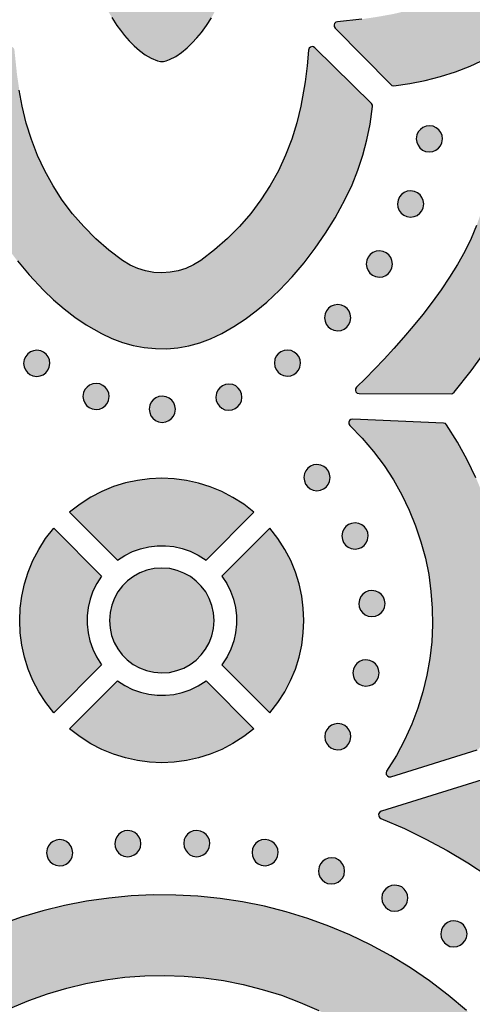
# Model space of a CAD drawing. Header units: millimetres. Extents: x -575 to 893, y -1168 to -690.
# Tile 51 of 72: x 469 to 528, y -1074 to -947. Entities that reach past the tile are written whole.
import ezdxf

# ---------------------------------------------------------------- set-up
doc = ezdxf.new("R2010")
doc.units = ezdxf.units.MM
doc.layers.add('pattern', color=7, linetype='Continuous', true_color=0x000000)

msp = doc.modelspace()

# ---------------------------------------------------------------- hatches: boundary and pattern name
at = {"layer": 'pattern'}
for points in [[(529.45, -904.51), (527.57, -903.62), (525.68, -902.86), (523.76, -902.22), (521.81, -901.71), (519.81, -901.31), (517.52, -901), (517.33, -901.01), (517.13, -901.14), (509.95, -908.4), (509.84, -908.58), (509.82, -908.79), (509.88, -908.98), (510.01, -909.13), (510.26, -909.21), (512.31, -909.42), (514.34, -909.68), (517.47, -910.22), (519.63, -910.73), (521.74, -911.38), (523.79, -912.18), (525.78, -913.11), (527.69, -914.17), (529.53, -915.36), (531.28, -916.68), (532.94, -918.12), (534.5, -919.67), (535.96, -921.33), (537.32, -923.12), (537.89, -924.05), (538.34, -925.03), (538.66, -926.04), (538.85, -927.07), (538.92, -928.12), (538.86, -929.17), (538.67, -930.21), (538.37, -931.22), (537.93, -932.2), (537.32, -933.2), (535.98, -934.97), (534.52, -936.64), (532.96, -938.19), (531.3, -939.63), (529.55, -940.94), (527.72, -942.14), (525.81, -943.2), (523.82, -944.14), (521.77, -944.93), (519.66, -945.59), (517.47, -946.11), (515.44, -946.47), (513.41, -946.78), (510.26, -947.11), (510.05, -947.18), (509.9, -947.32), (509.82, -947.5), (509.83, -947.7), (509.95, -947.93), (517.13, -955.19), (517.27, -955.29), (517.52, -955.33), (519.58, -955.06), (521.58, -954.67), (523.54, -954.17), (525.47, -953.54), (527.36, -952.8), (529.45, -951.82), (531.56, -950.68), (533.58, -949.46), (535.52, -948.14), (537.39, -946.73), (539.19, -945.21), (541.15, -943.36), (542.38, -942.06), (543.53, -940.72), (544.6, -939.31), (545.59, -937.85), (546.72, -935.91), (547.37, -934.58), (547.89, -933.21), (548.28, -931.81), (548.54, -930.38), (548.67, -928.95), (548.68, -927.5), (548.55, -926.06), (548.3, -924.64), (547.92, -923.23), (547.42, -921.86), (546.72, -920.41), (545.83, -918.86), (544.86, -917.38), (543.81, -915.96), (542.69, -914.6), (541.15, -912.96), (539.41, -911.32), (537.62, -909.79), (535.76, -908.36), (533.83, -907.03), (531.82, -905.79)], [(488.15, -939.68), (487.9, -939.86), (487.64, -939.91), (487.33, -939.82), (487.1, -939.67), (486.92, -939.48), (486.68, -939.23), (485.45, -937.98), (484.21, -936.72), (483.59, -936.1), (483.46, -935.95), (483.33, -935.8), (483.19, -935.66), (482.93, -935.52), (482.7, -935.53), (482.47, -935.65), (482.25, -935.83), (482.07, -936.02), (481.93, -936.16), (481.03, -937.06), (480.14, -937.94), (480, -938.07), (479.87, -938.19), (479.74, -938.42), (479.55, -939.26), (479.48, -940.11), (479.48, -941.04), (479.56, -942.07), (479.73, -943.04), (479.99, -943.97), (480.32, -944.86), (480.73, -945.72), (481.21, -946.57), (481.86, -947.57), (482.32, -948.2), (482.85, -948.88), (483.44, -949.55), (484.09, -950.21), (484.78, -950.82), (485.51, -951.37), (486.27, -951.81), (487.08, -952.13), (487.47, -952.21), (487.84, -952.2), (488.2, -952.13), (488.65, -951.97), (489.43, -951.58), (490.18, -951.07), (490.9, -950.48), (491.56, -949.83), (492.17, -949.17), (492.74, -948.48), (493.41, -947.57), (494.04, -946.59), (494.59, -945.56), (495.07, -944.49), (495.43, -943.38), (495.69, -942.17), (495.79, -941.15), (495.77, -939.92), (495.61, -938.8), (495.57, -938.54), (495.47, -938.29), (495.29, -938.07), (495.09, -937.87), (494.74, -937.55), (493.25, -936.07), (493.03, -935.85), (492.85, -935.67), (492.68, -935.55), (492.52, -935.5), (492.35, -935.54), (492.15, -935.66), (491.86, -935.92), (490.62, -937.17)], [(472.41, -981.64), (473.71, -982.88), (475.06, -984.03), (476.46, -985.09), (477.92, -986.08), (479.86, -987.22), (481.19, -987.86), (482.56, -988.38), (483.96, -988.77), (485.39, -989.03), (486.82, -989.16), (488.27, -989.17), (489.71, -989.05), (491.13, -988.8), (492.54, -988.42), (493.91, -987.91), (495.36, -987.22), (496.91, -986.32), (498.39, -985.35), (499.81, -984.3), (501.17, -983.18), (502.81, -981.64), (504.45, -979.91), (505.98, -978.11), (507.41, -976.25), (508.74, -974.32), (509.98, -972.32), (511.26, -969.95), (512.15, -968.07), (512.91, -966.18), (513.55, -964.26), (514.06, -962.3), (514.46, -960.3), (514.77, -958.01), (514.76, -957.83), (514.63, -957.62), (507.37, -950.45), (507.19, -950.33), (506.99, -950.31), (506.8, -950.37), (506.64, -950.51), (506.55, -950.75), (506.36, -952.79), (506.09, -954.83), (505.55, -957.96), (505.04, -960.12), (504.39, -962.23), (503.59, -964.29), (502.66, -966.27), (501.6, -968.19), (500.4, -970.02), (499.09, -971.78), (497.65, -973.44), (496.1, -975), (494.44, -976.45), (492.65, -977.81), (491.72, -978.39), (490.74, -978.83), (489.73, -979.15), (488.7, -979.34), (487.65, -979.41), (486.6, -979.35), (485.56, -979.17), (484.55, -978.86), (483.57, -978.42), (482.57, -977.81), (480.8, -976.47), (479.13, -975.02), (477.58, -973.46), (476.14, -971.8), (474.83, -970.05), (473.63, -968.21), (472.57, -966.3), (471.63, -964.31), (470.84, -962.26), (470.18, -960.15), (469.66, -957.96), (469.29, -955.92), (468.99, -953.87), (468.66, -950.75), (468.6, -950.54), (468.46, -950.39), (468.27, -950.32), (468.07, -950.32), (467.84, -950.45), (460.58, -957.62), (460.48, -957.76), (460.44, -958.01), (460.72, -960.07), (461.1, -962.08), (461.6, -964.04), (462.23, -965.96), (462.97, -967.86), (463.95, -969.95), (465.09, -972.05), (466.31, -974.07), (467.63, -976.01), (469.04, -977.88), (470.56, -979.68)], [(524.93, -994.95), (525.1, -994.92), (525.3, -994.77), (527.47, -992.03), (529.5, -989.22), (531.41, -986.35), (533.19, -983.39), (534.85, -980.35), (536.45, -977.1), (536.48, -977.03), (536.68, -976.87), (539.82, -975.33), (542.86, -973.67), (545.82, -971.9), (548.7, -970), (551.51, -967.97), (554.36, -965.73), (554.47, -965.6), (554.53, -965.36), (554.53, -953.48), (554.48, -953.26), (554.34, -953.1), (554.14, -953.01), (553.93, -953.02), (553.71, -953.15), (552.59, -954.27), (551.39, -955.46), (550.11, -956.68), (548.77, -957.92), (547.36, -959.18), (545.89, -960.43), (544.37, -961.66), (542.81, -962.86), (541.22, -964.02), (539.59, -965.11), (537.94, -966.13), (536.28, -967.06), (534.61, -967.89), (532.93, -968.6), (531.26, -969.18), (529.57, -969.62), (529.41, -969.67), (529.3, -969.76), (529.2, -969.99), (528.77, -971.65), (528.19, -973.32), (527.48, -974.99), (526.66, -976.66), (525.73, -978.33), (524.71, -979.98), (523.61, -981.6), (522.46, -983.2), (521.26, -984.76), (520.03, -986.28), (518.77, -987.74), (517.52, -989.15), (516.27, -990.5), (515.05, -991.78), (513.87, -992.98), (512.72, -994.12), (512.59, -994.31), (512.58, -994.53), (512.65, -994.73), (512.8, -994.88), (513.05, -994.94)], [(523.79, -962.17), (523.73, -961.73), (523.57, -961.34), (523.32, -961), (522.99, -960.74), (522.6, -960.56), (522.1, -960.49), (521.67, -960.54), (521.27, -960.7), (520.94, -960.96), (520.67, -961.28), (520.5, -961.67), (520.42, -962.17), (520.48, -962.61), (520.64, -963), (520.89, -963.34), (521.22, -963.61), (521.61, -963.78), (522.1, -963.86), (522.54, -963.8), (522.94, -963.64), (523.28, -963.39), (523.54, -963.06), (523.72, -962.67)], [(521.37, -970.54), (521.32, -970.1), (521.15, -969.71), (520.9, -969.37), (520.58, -969.1), (520.19, -968.93), (519.69, -968.85), (519.25, -968.91), (518.86, -969.07), (518.52, -969.32), (518.26, -969.65), (518.08, -970.04), (518.01, -970.54), (518.06, -970.98), (518.22, -971.37), (518.48, -971.71), (518.8, -971.97), (519.19, -972.15), (519.69, -972.23), (520.13, -972.17), (520.52, -972.01), (520.86, -971.75), (521.12, -971.43), (521.3, -971.04)], [(517.35, -978.27), (517.29, -977.83), (517.13, -977.44), (516.88, -977.1), (516.55, -976.84), (516.16, -976.66), (515.66, -976.59), (515.23, -976.64), (514.83, -976.81), (514.49, -977.06), (514.23, -977.39), (514.05, -977.77), (513.98, -978.27), (514.04, -978.71), (514.2, -979.11), (514.45, -979.44), (514.78, -979.71), (515.16, -979.88), (515.66, -979.96), (516.1, -979.9), (516.5, -979.74), (516.83, -979.49), (517.1, -979.16), (517.27, -978.77)], [(511.98, -985.18), (511.92, -984.74), (511.76, -984.35), (511.51, -984.01), (511.18, -983.75), (510.8, -983.57), (510.3, -983.5), (509.86, -983.55), (509.46, -983.71), (509.13, -983.97), (508.86, -984.29), (508.69, -984.68), (508.61, -985.18), (508.67, -985.62), (508.83, -986.01), (509.08, -986.35), (509.41, -986.61), (509.8, -986.79), (510.3, -986.87), (510.73, -986.81), (511.13, -986.65), (511.47, -986.4), (511.73, -986.07), (511.91, -985.68)], [(473.22, -991.05), (473.17, -990.61), (473, -990.21), (472.75, -989.88), (472.42, -989.61), (472.04, -989.44), (471.54, -989.36), (471.1, -989.42), (470.71, -989.58), (470.37, -989.83), (470.11, -990.16), (469.93, -990.54), (469.85, -991.05), (469.91, -991.48), (470.07, -991.88), (470.33, -992.21), (470.65, -992.48), (471.04, -992.66), (471.54, -992.73), (471.97, -992.67), (472.37, -992.51), (472.71, -992.26), (472.97, -991.93), (473.15, -991.55)], [(505.51, -991.02), (505.45, -990.58), (505.29, -990.19), (505.04, -989.85), (504.71, -989.59), (504.32, -989.41), (503.82, -989.34), (503.39, -989.39), (502.99, -989.56), (502.65, -989.81), (502.39, -990.14), (502.21, -990.52), (502.14, -991.02), (502.2, -991.46), (502.36, -991.85), (502.61, -992.19), (502.94, -992.46), (503.32, -992.63), (503.82, -992.71), (504.26, -992.65), (504.66, -992.49), (504.99, -992.24), (505.26, -991.91), (505.43, -991.52)], [(480.86, -995.31), (480.8, -994.88), (480.64, -994.48), (480.39, -994.14), (480.06, -993.88), (479.68, -993.7), (479.18, -993.63), (478.74, -993.69), (478.34, -993.85), (478.01, -994.1), (477.74, -994.43), (477.57, -994.81), (477.49, -995.31), (477.55, -995.75), (477.71, -996.15), (477.96, -996.48), (478.29, -996.75), (478.68, -996.92), (479.18, -997), (479.61, -996.94), (480.01, -996.78), (480.34, -996.53), (480.61, -996.2), (480.78, -995.81)], [(497.97, -995.4), (497.91, -994.96), (497.75, -994.56), (497.49, -994.23), (497.17, -993.96), (496.78, -993.79), (496.28, -993.71), (495.84, -993.77), (495.45, -993.93), (495.11, -994.18), (494.85, -994.51), (494.67, -994.9), (494.59, -995.4), (494.65, -995.83), (494.82, -996.23), (495.07, -996.57), (495.39, -996.83), (495.78, -997.01), (496.28, -997.08), (496.72, -997.02), (497.11, -996.86), (497.45, -996.61), (497.71, -996.28), (497.89, -995.9)], [(489.4, -996.95), (489.34, -996.51), (489.18, -996.12), (488.93, -995.78), (488.6, -995.52), (488.21, -995.34), (487.71, -995.26), (487.27, -995.32), (486.88, -995.48), (486.54, -995.74), (486.28, -996.06), (486.1, -996.45), (486.03, -996.95), (486.09, -997.39), (486.25, -997.78), (486.5, -998.12), (486.83, -998.38), (487.21, -998.56), (487.71, -998.64), (488.15, -998.58), (488.54, -998.42), (488.88, -998.16), (489.15, -997.84), (489.32, -997.45)], [(528.56, -1040.51), (529.48, -1038.08), (530.25, -1035.61), (530.88, -1033.12), (531.36, -1030.61), (531.68, -1028.08), (531.87, -1025.55), (531.9, -1023.01), (531.79, -1020.48), (531.53, -1017.96), (531.13, -1015.46), (530.59, -1012.98), (529.9, -1010.53), (529.07, -1008.12), (528.1, -1005.76), (526.99, -1003.44), (525.74, -1001.18), (524.32, -998.95), (524.18, -998.8), (523.94, -998.74), (512.23, -998.21), (511.99, -998.26), (511.82, -998.4), (511.73, -998.6), (511.73, -998.82), (511.87, -999.04), (513.46, -1000.68), (514.92, -1002.4), (516.26, -1004.19), (517.47, -1006.05), (518.55, -1007.96), (519.51, -1009.94), (520.33, -1011.96), (521.02, -1014.02), (521.59, -1016.11), (522.02, -1018.23), (522.31, -1020.38), (522.48, -1022.53), (522.51, -1024.7), (522.4, -1026.86), (522.17, -1029.02), (521.79, -1031.17), (521.28, -1033.3), (520.63, -1035.41), (519.84, -1037.48), (518.92, -1039.51), (517.85, -1041.5), (516.6, -1043.5), (516.52, -1043.73), (516.56, -1043.95), (516.69, -1044.13), (516.89, -1044.24), (517.15, -1044.23), (528.26, -1040.78), (528.41, -1040.71)], [(509.32, -1005.74), (509.26, -1005.31), (509.1, -1004.91), (508.85, -1004.57), (508.52, -1004.31), (508.13, -1004.13), (507.63, -1004.06), (507.2, -1004.12), (506.8, -1004.28), (506.46, -1004.53), (506.2, -1004.86), (506.02, -1005.24), (505.95, -1005.74), (506.01, -1006.18), (506.17, -1006.58), (506.42, -1006.91), (506.75, -1007.18), (507.13, -1007.35), (507.63, -1007.43), (508.07, -1007.37), (508.46, -1007.21), (508.8, -1006.96), (509.07, -1006.63), (509.24, -1006.24)], [(499.51, -1010.21), (498.2, -1009.18), (496.81, -1008.29), (495.37, -1007.54), (493.89, -1006.93), (492.36, -1006.45), (490.81, -1006.1), (489.24, -1005.9), (487.65, -1005.83), (486.07, -1005.89), (484.5, -1006.1), (482.95, -1006.44), (481.42, -1006.91), (479.93, -1007.53), (478.49, -1008.28), (477.11, -1009.16), (475.76, -1010.21), (481.93, -1016.37), (482.87, -1015.76), (483.87, -1015.26), (484.9, -1014.89), (485.97, -1014.64), (487.05, -1014.51), (488.13, -1014.51), (489.21, -1014.63), (490.28, -1014.86), (491.31, -1015.22), (492.31, -1015.71), (493.35, -1016.37)], [(514.21, -1013.25), (514.16, -1012.82), (513.99, -1012.42), (513.74, -1012.08), (513.41, -1011.82), (513.03, -1011.64), (512.53, -1011.57), (512.09, -1011.63), (511.7, -1011.79), (511.36, -1012.04), (511.09, -1012.37), (510.92, -1012.75), (510.84, -1013.25), (510.9, -1013.69), (511.06, -1014.09), (511.31, -1014.42), (511.64, -1014.69), (512.03, -1014.86), (512.53, -1014.94), (512.97, -1014.88), (513.36, -1014.72), (513.7, -1014.47), (513.96, -1014.14), (514.14, -1013.76)], [(479.88, -1018.41), (479.27, -1019.36), (478.78, -1020.36), (478.4, -1021.39), (478.15, -1022.46), (478.03, -1023.53), (478.02, -1024.62), (478.14, -1025.7), (478.38, -1026.76), (478.74, -1027.8), (479.22, -1028.8), (479.88, -1029.84), (473.72, -1036), (472.69, -1034.69), (471.81, -1033.3), (471.05, -1031.86), (470.44, -1030.37), (469.96, -1028.85), (469.62, -1027.3), (469.41, -1025.72), (469.34, -1024.14), (469.41, -1022.56), (469.61, -1020.99), (469.95, -1019.43), (470.43, -1017.91), (471.04, -1016.42), (471.79, -1014.98), (472.67, -1013.59), (473.72, -1012.25)], [(501.56, -1012.25), (495.39, -1018.42), (496.01, -1019.36), (496.5, -1020.36), (496.87, -1021.39), (497.12, -1022.46), (497.25, -1023.54), (497.26, -1024.62), (497.14, -1025.7), (496.9, -1026.76), (496.54, -1027.8), (496.06, -1028.8), (495.39, -1029.84), (501.56, -1036), (502.58, -1034.68), (503.47, -1033.3), (504.22, -1031.86), (504.84, -1030.37), (505.32, -1028.85), (505.66, -1027.3), (505.87, -1025.72), (505.94, -1024.14), (505.87, -1022.56), (505.67, -1020.99), (505.33, -1019.43), (504.85, -1017.91), (504.24, -1016.42), (503.49, -1014.98), (502.6, -1013.59)], [(494.38, -1024.13), (494.31, -1023.13), (494.09, -1022.18), (493.76, -1021.29), (493.3, -1020.46), (492.73, -1019.71), (492.07, -1019.05), (491.32, -1018.48), (490.5, -1018.02), (489.61, -1017.68), (488.66, -1017.46), (487.64, -1017.38), (486.64, -1017.46), (485.7, -1017.67), (484.8, -1018.01), (483.98, -1018.46), (483.23, -1019.03), (482.56, -1019.69), (481.99, -1020.44), (481.53, -1021.26), (481.19, -1022.15), (480.98, -1023.1), (480.9, -1024.13), (480.97, -1025.12), (481.18, -1026.07), (481.52, -1026.96), (481.98, -1027.79), (482.54, -1028.54), (483.2, -1029.2), (483.95, -1029.77), (484.78, -1030.23), (485.67, -1030.58), (486.61, -1030.79), (487.64, -1030.87), (488.63, -1030.8), (489.58, -1030.58), (490.47, -1030.25), (491.3, -1029.79), (492.05, -1029.22), (492.71, -1028.56), (493.28, -1027.81), (493.74, -1026.99), (494.09, -1026.1), (494.3, -1025.15)], [(516.4, -1021.95), (516.34, -1021.51), (516.18, -1021.12), (515.92, -1020.78), (515.6, -1020.52), (515.21, -1020.34), (514.71, -1020.26), (514.27, -1020.32), (513.88, -1020.48), (513.54, -1020.74), (513.28, -1021.06), (513.1, -1021.45), (513.03, -1021.95), (513.08, -1022.39), (513.25, -1022.78), (513.5, -1023.12), (513.83, -1023.38), (514.21, -1023.56), (514.71, -1023.63), (515.15, -1023.58), (515.54, -1023.42), (515.88, -1023.16), (516.14, -1022.84), (516.32, -1022.45)], [(515.63, -1030.88), (515.57, -1030.44), (515.41, -1030.05), (515.16, -1029.71), (514.83, -1029.45), (514.45, -1029.27), (513.94, -1029.2), (513.51, -1029.25), (513.11, -1029.42), (512.78, -1029.67), (512.51, -1029.99), (512.34, -1030.38), (512.26, -1030.88), (512.32, -1031.32), (512.48, -1031.71), (512.73, -1032.05), (513.06, -1032.32), (513.45, -1032.49), (513.94, -1032.57), (514.38, -1032.51), (514.78, -1032.35), (515.11, -1032.1), (515.38, -1031.77), (515.56, -1031.38)], [(499.51, -1038.05), (498.2, -1039.07), (496.81, -1039.96), (495.37, -1040.71), (493.89, -1041.33), (492.36, -1041.81), (490.81, -1042.15), (489.24, -1042.36), (487.65, -1042.42), (486.07, -1042.36), (484.5, -1042.15), (482.95, -1041.81), (481.42, -1041.34), (479.93, -1040.73), (478.49, -1039.98), (477.11, -1039.09), (475.76, -1038.05), (481.93, -1031.88), (482.87, -1032.5), (483.87, -1032.99), (484.9, -1033.36), (485.97, -1033.61), (487.05, -1033.74), (488.13, -1033.74), (489.21, -1033.63), (490.28, -1033.39), (491.31, -1033.03), (492.31, -1032.55), (493.35, -1031.88)], [(512, -1039.08), (511.94, -1038.64), (511.78, -1038.25), (511.53, -1037.91), (511.2, -1037.65), (510.81, -1037.47), (510.31, -1037.39), (509.87, -1037.45), (509.48, -1037.61), (509.14, -1037.86), (508.88, -1038.19), (508.7, -1038.58), (508.63, -1039.08), (508.69, -1039.52), (508.85, -1039.91), (509.1, -1040.25), (509.43, -1040.51), (509.81, -1040.69), (510.31, -1040.76), (510.75, -1040.71), (511.14, -1040.55), (511.48, -1040.29), (511.75, -1039.97), (511.92, -1039.58)], [(515.92, -1048.64), (515.91, -1048.64), (515.9, -1048.65), (515.89, -1048.65), (515.88, -1048.65), (515.87, -1048.66), (515.86, -1048.66), (515.86, -1048.66), (515.85, -1048.67), (515.84, -1048.67), (515.83, -1048.68), (515.82, -1048.68), (515.81, -1048.69), (515.81, -1048.69), (515.8, -1048.7), (515.79, -1048.7), (515.78, -1048.71), (515.77, -1048.71), (515.77, -1048.72), (515.76, -1048.72), (515.75, -1048.73), (515.74, -1048.74), (515.74, -1048.74), (515.73, -1048.75), (515.72, -1048.76), (515.71, -1048.76), (515.71, -1048.77), (515.7, -1048.78), (515.69, -1048.78), (515.69, -1048.79), (515.68, -1048.8), (515.67, -1048.81), (515.67, -1048.81), (515.66, -1048.82), (515.66, -1048.83), (515.65, -1048.84), (515.64, -1048.85), (515.64, -1048.85), (515.63, -1048.86), (515.63, -1048.87), (515.62, -1048.88), (515.62, -1048.89), (515.62, -1048.9), (515.61, -1048.91), (515.61, -1048.92), (515.6, -1048.92), (515.6, -1048.93), (515.6, -1048.94), (515.59, -1048.95), (515.59, -1048.96), (515.59, -1048.97), (515.58, -1048.98), (515.58, -1048.99), (515.58, -1049), (515.58, -1049.01), (515.57, -1049.02), (515.57, -1049.02), (515.57, -1049.03), (515.57, -1049.04), (515.57, -1049.05), (515.57, -1049.06), (515.57, -1049.07), (515.57, -1049.08), (515.56, -1049.09), (515.56, -1049.1), (515.56, -1049.11), (515.56, -1049.12), (515.56, -1049.12), (515.56, -1049.13), (515.56, -1049.14), (515.56, -1049.15), (515.57, -1049.16), (515.57, -1049.17), (515.57, -1049.18), (515.57, -1049.19), (515.57, -1049.2), (515.57, -1049.21), (515.57, -1049.22), (515.58, -1049.23), (515.58, -1049.24), (515.58, -1049.25), (515.58, -1049.25), (515.58, -1049.26), (515.59, -1049.27), (515.59, -1049.28), (515.59, -1049.29), (515.6, -1049.3), (515.6, -1049.31), (515.61, -1049.32), (515.61, -1049.33), (515.61, -1049.34), (515.62, -1049.35), (515.62, -1049.35), (515.63, -1049.36), (515.63, -1049.37), (515.64, -1049.38), (515.64, -1049.39), (515.65, -1049.4), (515.65, -1049.41), (515.66, -1049.41), (515.66, -1049.42), (515.67, -1049.43), (515.68, -1049.44), (515.68, -1049.44), (515.69, -1049.45), (515.7, -1049.46), (515.7, -1049.47), (515.71, -1049.47), (515.72, -1049.48), (515.72, -1049.49), (515.73, -1049.49), (515.74, -1049.5), (515.75, -1049.51), (515.75, -1049.51), (515.76, -1049.52), (515.77, -1049.52), (515.78, -1049.53), (515.78, -1049.53), (515.79, -1049.54), (515.8, -1049.54), (515.81, -1049.55), (515.82, -1049.55), (515.82, -1049.56), (515.83, -1049.56), (515.84, -1049.57), (515.85, -1049.57), (515.86, -1049.57), (515.87, -1049.58), (515.87, -1049.58), (518.88, -1050.89), (521.65, -1052.24), (524.38, -1053.72), (527.05, -1055.31), (529.67, -1057.03), (532.24, -1058.86), (534.74, -1060.82), (537.17, -1062.91), (540.16, -1065.67), (543.01, -1068.5), (545.73, -1071.43), (548.34, -1074.44), (550.82, -1077.55), (553.2, -1080.76), (555.5, -1084.14), (555.51, -1084.15), (555.52, -1084.17), (555.53, -1084.18), (555.54, -1084.19), (555.55, -1084.2), (555.56, -1084.22), (555.58, -1084.23), (555.58, -1084.24), (555.59, -1084.24), (555.6, -1084.25), (555.6, -1084.25), (555.61, -1084.26), (555.62, -1084.26), (555.62, -1084.27), (555.63, -1084.27), (555.64, -1084.28), (555.64, -1084.28), (555.65, -1084.29), (555.66, -1084.29), (555.67, -1084.3), (555.68, -1084.3), (555.68, -1084.31), (555.69, -1084.31), (555.7, -1084.31), (555.71, -1084.32), (555.72, -1084.32), (555.72, -1084.33), (555.73, -1084.33), (555.74, -1084.33), (555.75, -1084.34), (555.76, -1084.34), (555.77, -1084.34), (555.77, -1084.34), (555.78, -1084.35), (555.79, -1084.35), (555.8, -1084.35), (555.81, -1084.35), (555.82, -1084.35), (555.83, -1084.36), (555.84, -1084.36), (555.84, -1084.36), (555.85, -1084.36), (555.86, -1084.36), (555.88, -1084.36), (555.9, -1084.36), (555.91, -1084.36), (555.93, -1084.36), (555.95, -1084.36), (555.96, -1084.36), (555.98, -1084.36), (556, -1084.36), (556.01, -1084.35), (556.03, -1084.35), (556.05, -1084.35), (556.06, -1084.34), (556.08, -1084.34), (556.1, -1084.33), (556.1, -1084.33), (556.11, -1084.32), (556.12, -1084.32), (556.13, -1084.32), (556.14, -1084.31), (556.14, -1084.31), (556.15, -1084.31), (556.16, -1084.3), (556.17, -1084.3), (556.18, -1084.29), (556.18, -1084.29), (556.19, -1084.28), (556.2, -1084.28), (556.21, -1084.27), (556.21, -1084.27), (556.22, -1084.26), (556.23, -1084.26), (556.23, -1084.25), (556.24, -1084.25), (556.25, -1084.24), (556.25, -1084.23), (556.26, -1084.23), (556.27, -1084.22), (556.27, -1084.22), (556.28, -1084.21), (556.29, -1084.2), (556.29, -1084.2), (556.3, -1084.19), (556.3, -1084.18), (556.31, -1084.18), (556.31, -1084.17), (556.32, -1084.16), (556.32, -1084.15), (556.33, -1084.15), (556.33, -1084.14), (556.34, -1084.13), (556.35, -1084.12), (556.36, -1084.1), (556.36, -1084.09), (556.37, -1084.07), (556.38, -1084.06), (556.39, -1084.04), (556.39, -1084.02), (560, -1073.37), (557.71, -1070.24), (555.31, -1067.21), (552.79, -1064.27), (550.17, -1061.44), (547.44, -1058.71), (544.61, -1056.09), (541.68, -1053.57), (538.65, -1051.17), (535.53, -1048.89), (532.33, -1046.72), (528.92, -1044.61)], [(484.96, -1052.83), (484.9, -1052.39), (484.74, -1051.99), (484.48, -1051.66), (484.16, -1051.39), (483.77, -1051.22), (483.27, -1051.14), (482.83, -1051.2), (482.44, -1051.36), (482.1, -1051.61), (481.84, -1051.94), (481.66, -1052.33), (481.59, -1052.83), (481.64, -1053.26), (481.8, -1053.66), (482.06, -1054), (482.38, -1054.26), (482.77, -1054.44), (483.27, -1054.51), (483.71, -1054.45), (484.1, -1054.29), (484.44, -1054.04), (484.7, -1053.71), (484.88, -1053.33)], [(493.83, -1052.82), (493.77, -1052.38), (493.61, -1051.99), (493.35, -1051.65), (493.03, -1051.39), (492.64, -1051.21), (492.14, -1051.14), (491.7, -1051.19), (491.31, -1051.36), (490.97, -1051.61), (490.71, -1051.94), (490.53, -1052.32), (490.46, -1052.82), (490.51, -1053.26), (490.68, -1053.65), (490.93, -1053.99), (491.25, -1054.26), (491.64, -1054.43), (492.14, -1054.51), (492.58, -1054.45), (492.97, -1054.29), (493.31, -1054.04), (493.57, -1053.71), (493.75, -1053.32)], [(476.17, -1054.01), (476.11, -1053.57), (475.95, -1053.18), (475.7, -1052.84), (475.37, -1052.57), (474.98, -1052.4), (474.48, -1052.32), (474.05, -1052.38), (473.65, -1052.54), (473.31, -1052.79), (473.05, -1053.12), (472.87, -1053.51), (472.8, -1054.01), (472.86, -1054.45), (473.02, -1054.84), (473.27, -1055.18), (473.6, -1055.44), (473.98, -1055.62), (474.48, -1055.69), (474.92, -1055.64), (475.31, -1055.47), (475.65, -1055.22), (475.92, -1054.9), (476.09, -1054.51)], [(502.63, -1053.99), (502.57, -1053.55), (502.41, -1053.15), (502.15, -1052.82), (501.83, -1052.55), (501.44, -1052.38), (500.94, -1052.3), (500.5, -1052.36), (500.11, -1052.52), (499.77, -1052.77), (499.51, -1053.1), (499.33, -1053.49), (499.26, -1053.99), (499.31, -1054.42), (499.48, -1054.82), (499.73, -1055.16), (500.05, -1055.42), (500.44, -1055.6), (500.94, -1055.67), (501.38, -1055.61), (501.77, -1055.45), (502.11, -1055.2), (502.38, -1054.87), (502.55, -1054.49)], [(511.19, -1056.33), (511.13, -1055.9), (510.97, -1055.5), (510.72, -1055.16), (510.39, -1054.9), (510, -1054.72), (509.5, -1054.65), (509.07, -1054.71), (508.67, -1054.87), (508.34, -1055.12), (508.07, -1055.45), (507.9, -1055.83), (507.82, -1056.33), (507.88, -1056.77), (508.04, -1057.17), (508.29, -1057.5), (508.62, -1057.77), (509, -1057.94), (509.5, -1058.02), (509.94, -1057.96), (510.34, -1057.8), (510.67, -1057.55), (510.94, -1057.22), (511.11, -1056.83)], [(519.34, -1059.85), (519.28, -1059.41), (519.12, -1059.02), (518.87, -1058.68), (518.54, -1058.41), (518.15, -1058.24), (517.65, -1058.16), (517.22, -1058.22), (516.82, -1058.38), (516.48, -1058.63), (516.22, -1058.96), (516.04, -1059.35), (515.97, -1059.85), (516.03, -1060.29), (516.19, -1060.68), (516.44, -1061.02), (516.77, -1061.28), (517.15, -1061.46), (517.65, -1061.53), (518.09, -1061.47), (518.48, -1061.31), (518.82, -1061.06), (519.09, -1060.73), (519.26, -1060.35)], [(526.88, -1074.3), (524.54, -1072.33), (522.14, -1070.5), (519.66, -1068.81), (517.12, -1067.26), (514.52, -1065.85), (511.87, -1064.58), (509.17, -1063.44), (506.43, -1062.45), (503.66, -1061.6), (500.85, -1060.89), (498.02, -1060.32), (495.17, -1059.89), (492.3, -1059.59), (489.43, -1059.44), (486.55, -1059.43), (483.68, -1059.56), (480.81, -1059.83), (477.95, -1060.24), (475.12, -1060.79), (472.3, -1061.47), (469.52, -1062.3), (466.77, -1063.27), (464.07, -1064.38), (461.41, -1065.63), (458.8, -1067.02), (456.24, -1068.55), (453.76, -1070.23), (451.33, -1072.04), (448.98, -1074), (446.22, -1076.51), (443.57, -1079.14), (441.03, -1081.86), (438.61, -1084.69), (436.31, -1087.61), (434.13, -1090.62), (432.07, -1093.72), (430.14, -1096.91), (428.34, -1100.17), (426.64, -1103.58), (426.59, -1103.73), (426.63, -1103.98), (431.51, -1115.52), (431.65, -1115.7), (431.84, -1115.8), (432.05, -1115.8), (432.25, -1115.71), (432.4, -1115.51), (433.78, -1112.21), (435.29, -1108.98), (436.92, -1105.82), (438.68, -1102.74), (440.57, -1099.73), (442.57, -1096.8), (444.69, -1093.96), (446.93, -1091.2), (449.28, -1088.54), (451.74, -1085.96), (454.3, -1083.49), (457.09, -1081.02), (459.18, -1079.35), (461.33, -1077.82), (463.55, -1076.42), (465.82, -1075.15), (468.15, -1074.01), (470.52, -1073.01), (472.94, -1072.15), (475.39, -1071.42), (477.87, -1070.82), (480.38, -1070.36), (482.9, -1070.03), (485.44, -1069.85), (487.98, -1069.79), (490.52, -1069.87), (493.06, -1070.09), (495.59, -1070.45), (498.1, -1070.94), (500.58, -1071.58), (503.04, -1072.34), (505.47, -1073.25), (507.85, -1074.3), (510.19, -1075.48), (512.48, -1076.8), (514.78, -1078.31), (517.53, -1080.32), (520.18, -1082.45), (522.73, -1084.69), (525.17, -1087.03), (527.5, -1089.48), (529.72, -1092.02), (531.82, -1094.66), (533.8, -1097.39), (535.66, -1100.21), (537.4, -1103.11), (539.01, -1106.09), (540.49, -1109.14), (541.83, -1112.26), (543.06, -1115.52), (543.19, -1115.72), (543.38, -1115.83), (543.6, -1115.84), (543.8, -1115.75), (543.96, -1115.54), (548.78, -1103.78), (548.82, -1103.64), (548.77, -1103.39), (547.13, -1100.13), (545.36, -1096.94), (543.47, -1093.82), (541.46, -1090.78), (539.33, -1087.83), (537.08, -1084.96), (534.73, -1082.19), (532.26, -1079.5), (529.69, -1076.91)], [(526.95, -1064.44), (526.89, -1064), (526.73, -1063.6), (526.48, -1063.27), (526.15, -1063), (525.76, -1062.83), (525.26, -1062.75), (524.82, -1062.81), (524.43, -1062.97), (524.09, -1063.22), (523.83, -1063.55), (523.65, -1063.94), (523.58, -1064.44), (523.63, -1064.87), (523.8, -1065.27), (524.05, -1065.6), (524.38, -1065.87), (524.76, -1066.05), (525.26, -1066.12), (525.7, -1066.06), (526.09, -1065.9), (526.43, -1065.65), (526.69, -1065.32), (526.87, -1064.94)]]:
    msp.add_hatch(color=256, dxfattribs=at).paths.add_polyline_path(points, flags=0)

# ---------------------------------------------------------------- linework, layer by layer
for points in [[(481.21, -946.57), (481.86, -947.57), (482.32, -948.2), (482.85, -948.88), (483.44, -949.55), (484.09, -950.21), (484.78, -950.82), (485.51, -951.37), (486.27, -951.81), (487.08, -952.13), (487.47, -952.21), (487.84, -952.2), (488.2, -952.13), (488.65, -951.97), (489.43, -951.58), (490.18, -951.07), (490.9, -950.48), (491.56, -949.83), (492.17, -949.17), (492.74, -948.48), (493.41, -947.57), (494.04, -946.59)], [(513.41, -946.78), (510.26, -947.11), (510.05, -947.18), (509.9, -947.32), (509.82, -947.5), (509.83, -947.7), (509.95, -947.93), (517.13, -955.19), (517.27, -955.29), (517.52, -955.33), (519.58, -955.06), (521.58, -954.67), (523.54, -954.17), (525.47, -953.54), (527.36, -952.8), (529.45, -951.82), (531.56, -950.68), (533.58, -949.46), (535.52, -948.14), (537.39, -946.73)], [(469.04, -977.88), (470.56, -979.68), (472.41, -981.64), (473.71, -982.88), (475.06, -984.03), (476.46, -985.09), (477.92, -986.08), (479.86, -987.22), (481.19, -987.86), (482.56, -988.38), (483.96, -988.77), (485.39, -989.03), (486.82, -989.16), (488.27, -989.17), (489.71, -989.05), (491.13, -988.8), (492.54, -988.42), (493.91, -987.91), (495.36, -987.22), (496.91, -986.32), (498.39, -985.35), (499.81, -984.3), (501.17, -983.18), (502.81, -981.64), (504.45, -979.91), (505.98, -978.11), (507.41, -976.25), (508.74, -974.32), (509.98, -972.32), (511.26, -969.95), (512.15, -968.07), (512.91, -966.18), (513.55, -964.26), (514.06, -962.3), (514.46, -960.3), (514.77, -958.01), (514.76, -957.83), (514.63, -957.62), (507.37, -950.45), (507.19, -950.33), (506.99, -950.31), (506.8, -950.37), (506.64, -950.51), (506.55, -950.75), (506.36, -952.79), (506.09, -954.83), (505.55, -957.96), (505.04, -960.12), (504.39, -962.23), (503.59, -964.29), (502.66, -966.27), (501.6, -968.19), (500.4, -970.02), (499.09, -971.78), (497.65, -973.44), (496.1, -975), (494.44, -976.45), (492.65, -977.81), (491.72, -978.39), (490.74, -978.83), (489.73, -979.15), (488.7, -979.34), (487.65, -979.41), (486.6, -979.35), (485.56, -979.17), (484.55, -978.86), (483.57, -978.42), (482.57, -977.81), (480.8, -976.47), (479.13, -975.02), (477.58, -973.46), (476.14, -971.8), (474.83, -970.05), (473.63, -968.21), (472.57, -966.3), (471.63, -964.31), (470.84, -962.26), (470.18, -960.15), (469.66, -957.96), (469.29, -955.92)], [(528.19, -973.32), (527.48, -974.99), (526.66, -976.66), (525.73, -978.33), (524.71, -979.98), (523.61, -981.6), (522.46, -983.2), (521.26, -984.76), (520.03, -986.28), (518.77, -987.74), (517.52, -989.15), (516.27, -990.5), (515.05, -991.78), (513.87, -992.98), (512.72, -994.12), (512.59, -994.31), (512.58, -994.53), (512.65, -994.73), (512.8, -994.88), (513.05, -994.94), (524.93, -994.95), (525.1, -994.92), (525.3, -994.77), (527.47, -992.03), (529.5, -989.22)], [(528.1, -1005.76), (526.99, -1003.44), (525.74, -1001.18), (524.32, -998.95), (524.18, -998.8), (523.94, -998.74), (512.23, -998.21), (511.99, -998.26), (511.82, -998.4), (511.73, -998.6), (511.73, -998.82), (511.87, -999.04), (513.46, -1000.68), (514.92, -1002.4), (516.26, -1004.19), (517.47, -1006.05), (518.55, -1007.96), (519.51, -1009.94), (520.33, -1011.96), (521.02, -1014.02), (521.59, -1016.11), (522.02, -1018.23), (522.31, -1020.38), (522.48, -1022.53), (522.51, -1024.7), (522.4, -1026.86), (522.17, -1029.02), (521.79, -1031.17), (521.28, -1033.3), (520.63, -1035.41), (519.84, -1037.48), (518.92, -1039.51), (517.85, -1041.5), (516.6, -1043.5), (516.52, -1043.73), (516.56, -1043.95), (516.69, -1044.13), (516.89, -1044.24), (517.15, -1044.23), (528.26, -1040.78)], [(556.39, -1084.02), (560, -1073.37), (557.71, -1070.24), (555.31, -1067.21), (552.79, -1064.27), (550.17, -1061.44), (547.44, -1058.71), (544.61, -1056.09), (541.68, -1053.57), (538.65, -1051.17), (535.53, -1048.89), (532.33, -1046.72), (528.92, -1044.61), (515.92, -1048.64)], [(515.87, -1049.58), (518.88, -1050.89), (521.65, -1052.24), (524.38, -1053.72), (527.05, -1055.31), (529.67, -1057.03), (532.24, -1058.86), (534.74, -1060.82), (537.17, -1062.91), (540.16, -1065.67), (543.01, -1068.5), (545.73, -1071.43), (548.34, -1074.44), (550.82, -1077.55), (553.2, -1080.76), (555.5, -1084.14)], [(526.88, -1074.3), (524.54, -1072.33), (522.14, -1070.5), (519.66, -1068.81), (517.12, -1067.26), (514.52, -1065.85), (511.87, -1064.58), (509.17, -1063.44), (506.43, -1062.45), (503.66, -1061.6), (500.85, -1060.89), (498.02, -1060.32), (495.17, -1059.89), (492.3, -1059.59), (489.43, -1059.44), (486.55, -1059.43), (483.68, -1059.56), (480.81, -1059.83), (477.95, -1060.24), (475.12, -1060.79), (472.3, -1061.47), (469.52, -1062.3), (466.77, -1063.27)], [(468.15, -1074.01), (470.52, -1073.01), (472.94, -1072.15), (475.39, -1071.42), (477.87, -1070.82), (480.38, -1070.36), (482.9, -1070.03), (485.44, -1069.85), (487.98, -1069.79), (490.52, -1069.87), (493.06, -1070.09), (495.59, -1070.45), (498.1, -1070.94), (500.58, -1071.58), (503.04, -1072.34), (505.47, -1073.25), (507.85, -1074.3)]]:
    msp.add_lwpolyline(points, dxfattribs=at)
for points in [[(523.79, -962.17), (523.73, -961.73), (523.57, -961.34), (523.32, -961), (522.99, -960.74), (522.6, -960.56), (522.1, -960.49), (521.67, -960.54), (521.27, -960.7), (520.94, -960.96), (520.67, -961.28), (520.5, -961.67), (520.42, -962.17), (520.48, -962.61), (520.64, -963), (520.89, -963.34), (521.22, -963.61), (521.61, -963.78), (522.1, -963.86), (522.54, -963.8), (522.94, -963.64), (523.28, -963.39), (523.54, -963.06), (523.72, -962.67)], [(521.37, -970.54), (521.32, -970.1), (521.15, -969.71), (520.9, -969.37), (520.58, -969.1), (520.19, -968.93), (519.69, -968.85), (519.25, -968.91), (518.86, -969.07), (518.52, -969.32), (518.26, -969.65), (518.08, -970.04), (518.01, -970.54), (518.06, -970.98), (518.22, -971.37), (518.48, -971.71), (518.8, -971.97), (519.19, -972.15), (519.69, -972.23), (520.13, -972.17), (520.52, -972.01), (520.86, -971.75), (521.12, -971.43), (521.3, -971.04)], [(517.35, -978.27), (517.29, -977.83), (517.13, -977.44), (516.88, -977.1), (516.55, -976.84), (516.16, -976.66), (515.66, -976.59), (515.23, -976.64), (514.83, -976.81), (514.49, -977.06), (514.23, -977.39), (514.05, -977.77), (513.98, -978.27), (514.04, -978.71), (514.2, -979.11), (514.45, -979.44), (514.78, -979.71), (515.16, -979.88), (515.66, -979.96), (516.1, -979.9), (516.5, -979.74), (516.83, -979.49), (517.1, -979.16), (517.27, -978.77)], [(511.98, -985.18), (511.92, -984.74), (511.76, -984.35), (511.51, -984.01), (511.18, -983.75), (510.8, -983.57), (510.3, -983.5), (509.86, -983.55), (509.46, -983.71), (509.13, -983.97), (508.86, -984.29), (508.69, -984.68), (508.61, -985.18), (508.67, -985.62), (508.83, -986.01), (509.08, -986.35), (509.41, -986.61), (509.8, -986.79), (510.3, -986.87), (510.73, -986.81), (511.13, -986.65), (511.47, -986.4), (511.73, -986.07), (511.91, -985.68)], [(473.22, -991.05), (473.17, -990.61), (473, -990.21), (472.75, -989.88), (472.42, -989.61), (472.04, -989.44), (471.54, -989.36), (471.1, -989.42), (470.71, -989.58), (470.37, -989.83), (470.11, -990.16), (469.93, -990.54), (469.85, -991.05), (469.91, -991.48), (470.07, -991.88), (470.33, -992.21), (470.65, -992.48), (471.04, -992.66), (471.54, -992.73), (471.97, -992.67), (472.37, -992.51), (472.71, -992.26), (472.97, -991.93), (473.15, -991.55)], [(505.51, -991.02), (505.45, -990.58), (505.29, -990.19), (505.04, -989.85), (504.71, -989.59), (504.32, -989.41), (503.82, -989.34), (503.39, -989.39), (502.99, -989.56), (502.65, -989.81), (502.39, -990.14), (502.21, -990.52), (502.14, -991.02), (502.2, -991.46), (502.36, -991.85), (502.61, -992.19), (502.94, -992.46), (503.32, -992.63), (503.82, -992.71), (504.26, -992.65), (504.66, -992.49), (504.99, -992.24), (505.26, -991.91), (505.43, -991.52)], [(480.86, -995.31), (480.8, -994.88), (480.64, -994.48), (480.39, -994.14), (480.06, -993.88), (479.68, -993.7), (479.18, -993.63), (478.74, -993.69), (478.34, -993.85), (478.01, -994.1), (477.74, -994.43), (477.57, -994.81), (477.49, -995.31), (477.55, -995.75), (477.71, -996.15), (477.96, -996.48), (478.29, -996.75), (478.68, -996.92), (479.18, -997), (479.61, -996.94), (480.01, -996.78), (480.34, -996.53), (480.61, -996.2), (480.78, -995.81)], [(497.97, -995.4), (497.91, -994.96), (497.75, -994.56), (497.49, -994.23), (497.17, -993.96), (496.78, -993.79), (496.28, -993.71), (495.84, -993.77), (495.45, -993.93), (495.11, -994.18), (494.85, -994.51), (494.67, -994.9), (494.59, -995.4), (494.65, -995.83), (494.82, -996.23), (495.07, -996.57), (495.39, -996.83), (495.78, -997.01), (496.28, -997.08), (496.72, -997.02), (497.11, -996.86), (497.45, -996.61), (497.71, -996.28), (497.89, -995.9)], [(489.4, -996.95), (489.34, -996.51), (489.18, -996.12), (488.93, -995.78), (488.6, -995.52), (488.21, -995.34), (487.71, -995.26), (487.27, -995.32), (486.88, -995.48), (486.54, -995.74), (486.28, -996.06), (486.1, -996.45), (486.03, -996.95), (486.09, -997.39), (486.25, -997.78), (486.5, -998.12), (486.83, -998.38), (487.21, -998.56), (487.71, -998.64), (488.15, -998.58), (488.54, -998.42), (488.88, -998.16), (489.15, -997.84), (489.32, -997.45)], [(509.32, -1005.74), (509.26, -1005.31), (509.1, -1004.91), (508.85, -1004.57), (508.52, -1004.31), (508.13, -1004.13), (507.63, -1004.06), (507.2, -1004.12), (506.8, -1004.28), (506.46, -1004.53), (506.2, -1004.86), (506.02, -1005.24), (505.95, -1005.74), (506.01, -1006.18), (506.17, -1006.58), (506.42, -1006.91), (506.75, -1007.18), (507.13, -1007.35), (507.63, -1007.43), (508.07, -1007.37), (508.46, -1007.21), (508.8, -1006.96), (509.07, -1006.63), (509.24, -1006.24)], [(499.51, -1010.21), (498.2, -1009.18), (496.81, -1008.29), (495.37, -1007.54), (493.89, -1006.93), (492.36, -1006.45), (490.81, -1006.1), (489.24, -1005.9), (487.65, -1005.83), (486.07, -1005.89), (484.5, -1006.1), (482.95, -1006.44), (481.42, -1006.91), (479.93, -1007.53), (478.49, -1008.28), (477.11, -1009.16), (475.76, -1010.21), (481.93, -1016.37), (482.87, -1015.76), (483.87, -1015.26), (484.9, -1014.89), (485.97, -1014.64), (487.05, -1014.51), (488.13, -1014.51), (489.21, -1014.63), (490.28, -1014.86), (491.31, -1015.22), (492.31, -1015.71), (493.35, -1016.37)], [(514.21, -1013.25), (514.16, -1012.82), (513.99, -1012.42), (513.74, -1012.08), (513.41, -1011.82), (513.03, -1011.64), (512.53, -1011.57), (512.09, -1011.63), (511.7, -1011.79), (511.36, -1012.04), (511.09, -1012.37), (510.92, -1012.75), (510.84, -1013.25), (510.9, -1013.69), (511.06, -1014.09), (511.31, -1014.42), (511.64, -1014.69), (512.03, -1014.86), (512.53, -1014.94), (512.97, -1014.88), (513.36, -1014.72), (513.7, -1014.47), (513.96, -1014.14), (514.14, -1013.76)], [(479.88, -1018.41), (479.27, -1019.36), (478.78, -1020.36), (478.4, -1021.39), (478.15, -1022.46), (478.03, -1023.53), (478.02, -1024.62), (478.14, -1025.7), (478.38, -1026.76), (478.74, -1027.8), (479.22, -1028.8), (479.88, -1029.84), (473.72, -1036), (472.69, -1034.69), (471.81, -1033.3), (471.05, -1031.86), (470.44, -1030.37), (469.96, -1028.85), (469.62, -1027.3), (469.41, -1025.72), (469.34, -1024.14), (469.41, -1022.56), (469.61, -1020.99), (469.95, -1019.43), (470.43, -1017.91), (471.04, -1016.42), (471.79, -1014.98), (472.67, -1013.59), (473.72, -1012.25)], [(501.56, -1012.25), (495.39, -1018.42), (496.01, -1019.36), (496.5, -1020.36), (496.87, -1021.39), (497.12, -1022.46), (497.25, -1023.54), (497.26, -1024.62), (497.14, -1025.7), (496.9, -1026.76), (496.54, -1027.8), (496.06, -1028.8), (495.39, -1029.84), (501.56, -1036), (502.58, -1034.68), (503.47, -1033.3), (504.22, -1031.86), (504.84, -1030.37), (505.32, -1028.85), (505.66, -1027.3), (505.87, -1025.72), (505.94, -1024.14), (505.87, -1022.56), (505.67, -1020.99), (505.33, -1019.43), (504.85, -1017.91), (504.24, -1016.42), (503.49, -1014.98), (502.6, -1013.59)], [(494.38, -1024.13), (494.31, -1023.13), (494.09, -1022.18), (493.76, -1021.29), (493.3, -1020.46), (492.73, -1019.71), (492.07, -1019.05), (491.32, -1018.48), (490.5, -1018.02), (489.61, -1017.68), (488.66, -1017.46), (487.64, -1017.38), (486.64, -1017.46), (485.7, -1017.67), (484.8, -1018.01), (483.98, -1018.46), (483.23, -1019.03), (482.56, -1019.69), (481.99, -1020.44), (481.53, -1021.26), (481.19, -1022.15), (480.98, -1023.1), (480.9, -1024.13), (480.97, -1025.12), (481.18, -1026.07), (481.52, -1026.96), (481.98, -1027.79), (482.54, -1028.54), (483.2, -1029.2), (483.95, -1029.77), (484.78, -1030.23), (485.67, -1030.58), (486.61, -1030.79), (487.64, -1030.87), (488.63, -1030.8), (489.58, -1030.58), (490.47, -1030.25), (491.3, -1029.79), (492.05, -1029.22), (492.71, -1028.56), (493.28, -1027.81), (493.74, -1026.99), (494.09, -1026.1), (494.3, -1025.15)], [(516.4, -1021.95), (516.34, -1021.51), (516.18, -1021.12), (515.92, -1020.78), (515.6, -1020.52), (515.21, -1020.34), (514.71, -1020.26), (514.27, -1020.32), (513.88, -1020.48), (513.54, -1020.74), (513.28, -1021.06), (513.1, -1021.45), (513.03, -1021.95), (513.08, -1022.39), (513.25, -1022.78), (513.5, -1023.12), (513.83, -1023.38), (514.21, -1023.56), (514.71, -1023.63), (515.15, -1023.58), (515.54, -1023.42), (515.88, -1023.16), (516.14, -1022.84), (516.32, -1022.45)], [(515.63, -1030.88), (515.57, -1030.44), (515.41, -1030.05), (515.16, -1029.71), (514.83, -1029.45), (514.45, -1029.27), (513.94, -1029.2), (513.51, -1029.25), (513.11, -1029.42), (512.78, -1029.67), (512.51, -1029.99), (512.34, -1030.38), (512.26, -1030.88), (512.32, -1031.32), (512.48, -1031.71), (512.73, -1032.05), (513.06, -1032.32), (513.45, -1032.49), (513.94, -1032.57), (514.38, -1032.51), (514.78, -1032.35), (515.11, -1032.1), (515.38, -1031.77), (515.56, -1031.38)], [(499.51, -1038.05), (498.2, -1039.07), (496.81, -1039.96), (495.37, -1040.71), (493.89, -1041.33), (492.36, -1041.81), (490.81, -1042.15), (489.24, -1042.36), (487.65, -1042.42), (486.07, -1042.36), (484.5, -1042.15), (482.95, -1041.81), (481.42, -1041.34), (479.93, -1040.73), (478.49, -1039.98), (477.11, -1039.09), (475.76, -1038.05), (481.93, -1031.88), (482.87, -1032.5), (483.87, -1032.99), (484.9, -1033.36), (485.97, -1033.61), (487.05, -1033.74), (488.13, -1033.74), (489.21, -1033.63), (490.28, -1033.39), (491.31, -1033.03), (492.31, -1032.55), (493.35, -1031.88)], [(512, -1039.08), (511.94, -1038.64), (511.78, -1038.25), (511.53, -1037.91), (511.2, -1037.65), (510.81, -1037.47), (510.31, -1037.39), (509.87, -1037.45), (509.48, -1037.61), (509.14, -1037.86), (508.88, -1038.19), (508.7, -1038.58), (508.63, -1039.08), (508.69, -1039.52), (508.85, -1039.91), (509.1, -1040.25), (509.43, -1040.51), (509.81, -1040.69), (510.31, -1040.76), (510.75, -1040.71), (511.14, -1040.55), (511.48, -1040.29), (511.75, -1039.97), (511.92, -1039.58)], [(484.96, -1052.83), (484.9, -1052.39), (484.74, -1051.99), (484.48, -1051.66), (484.16, -1051.39), (483.77, -1051.22), (483.27, -1051.14), (482.83, -1051.2), (482.44, -1051.36), (482.1, -1051.61), (481.84, -1051.94), (481.66, -1052.33), (481.59, -1052.83), (481.64, -1053.26), (481.8, -1053.66), (482.06, -1054), (482.38, -1054.26), (482.77, -1054.44), (483.27, -1054.51), (483.71, -1054.45), (484.1, -1054.29), (484.44, -1054.04), (484.7, -1053.71), (484.88, -1053.33)], [(493.83, -1052.82), (493.77, -1052.38), (493.61, -1051.99), (493.35, -1051.65), (493.03, -1051.39), (492.64, -1051.21), (492.14, -1051.14), (491.7, -1051.19), (491.31, -1051.36), (490.97, -1051.61), (490.71, -1051.94), (490.53, -1052.32), (490.46, -1052.82), (490.51, -1053.26), (490.68, -1053.65), (490.93, -1053.99), (491.25, -1054.26), (491.64, -1054.43), (492.14, -1054.51), (492.58, -1054.45), (492.97, -1054.29), (493.31, -1054.04), (493.57, -1053.71), (493.75, -1053.32)], [(476.17, -1054.01), (476.11, -1053.57), (475.95, -1053.18), (475.7, -1052.84), (475.37, -1052.57), (474.98, -1052.4), (474.48, -1052.32), (474.05, -1052.38), (473.65, -1052.54), (473.31, -1052.79), (473.05, -1053.12), (472.87, -1053.51), (472.8, -1054.01), (472.86, -1054.45), (473.02, -1054.84), (473.27, -1055.18), (473.6, -1055.44), (473.98, -1055.62), (474.48, -1055.69), (474.92, -1055.64), (475.31, -1055.47), (475.65, -1055.22), (475.92, -1054.9), (476.09, -1054.51)], [(502.63, -1053.99), (502.57, -1053.55), (502.41, -1053.15), (502.15, -1052.82), (501.83, -1052.55), (501.44, -1052.38), (500.94, -1052.3), (500.5, -1052.36), (500.11, -1052.52), (499.77, -1052.77), (499.51, -1053.1), (499.33, -1053.49), (499.26, -1053.99), (499.31, -1054.42), (499.48, -1054.82), (499.73, -1055.16), (500.05, -1055.42), (500.44, -1055.6), (500.94, -1055.67), (501.38, -1055.61), (501.77, -1055.45), (502.11, -1055.2), (502.38, -1054.87), (502.55, -1054.49)], [(511.19, -1056.33), (511.13, -1055.9), (510.97, -1055.5), (510.72, -1055.16), (510.39, -1054.9), (510, -1054.72), (509.5, -1054.65), (509.07, -1054.71), (508.67, -1054.87), (508.34, -1055.12), (508.07, -1055.45), (507.9, -1055.83), (507.82, -1056.33), (507.88, -1056.77), (508.04, -1057.17), (508.29, -1057.5), (508.62, -1057.77), (509, -1057.94), (509.5, -1058.02), (509.94, -1057.96), (510.34, -1057.8), (510.67, -1057.55), (510.94, -1057.22), (511.11, -1056.83)], [(519.34, -1059.85), (519.28, -1059.41), (519.12, -1059.02), (518.87, -1058.68), (518.54, -1058.41), (518.15, -1058.24), (517.65, -1058.16), (517.22, -1058.22), (516.82, -1058.38), (516.48, -1058.63), (516.22, -1058.96), (516.04, -1059.35), (515.97, -1059.85), (516.03, -1060.29), (516.19, -1060.68), (516.44, -1061.02), (516.77, -1061.28), (517.15, -1061.46), (517.65, -1061.53), (518.09, -1061.47), (518.48, -1061.31), (518.82, -1061.06), (519.09, -1060.73), (519.26, -1060.35)], [(526.95, -1064.44), (526.89, -1064), (526.73, -1063.6), (526.48, -1063.27), (526.15, -1063), (525.76, -1062.83), (525.26, -1062.75), (524.82, -1062.81), (524.43, -1062.97), (524.09, -1063.22), (523.83, -1063.55), (523.65, -1063.94), (523.58, -1064.44), (523.63, -1064.87), (523.8, -1065.27), (524.05, -1065.6), (524.38, -1065.87), (524.76, -1066.05), (525.26, -1066.12), (525.7, -1066.06), (526.09, -1065.9), (526.43, -1065.65), (526.69, -1065.32), (526.87, -1064.94)]]:
    msp.add_lwpolyline(points, close=True, dxfattribs=at)
msp.add_arc((516.06, -1049.12), 0.5, 107.2156, 247.747, dxfattribs=at)

doc.saveas('drawing.dxf')
